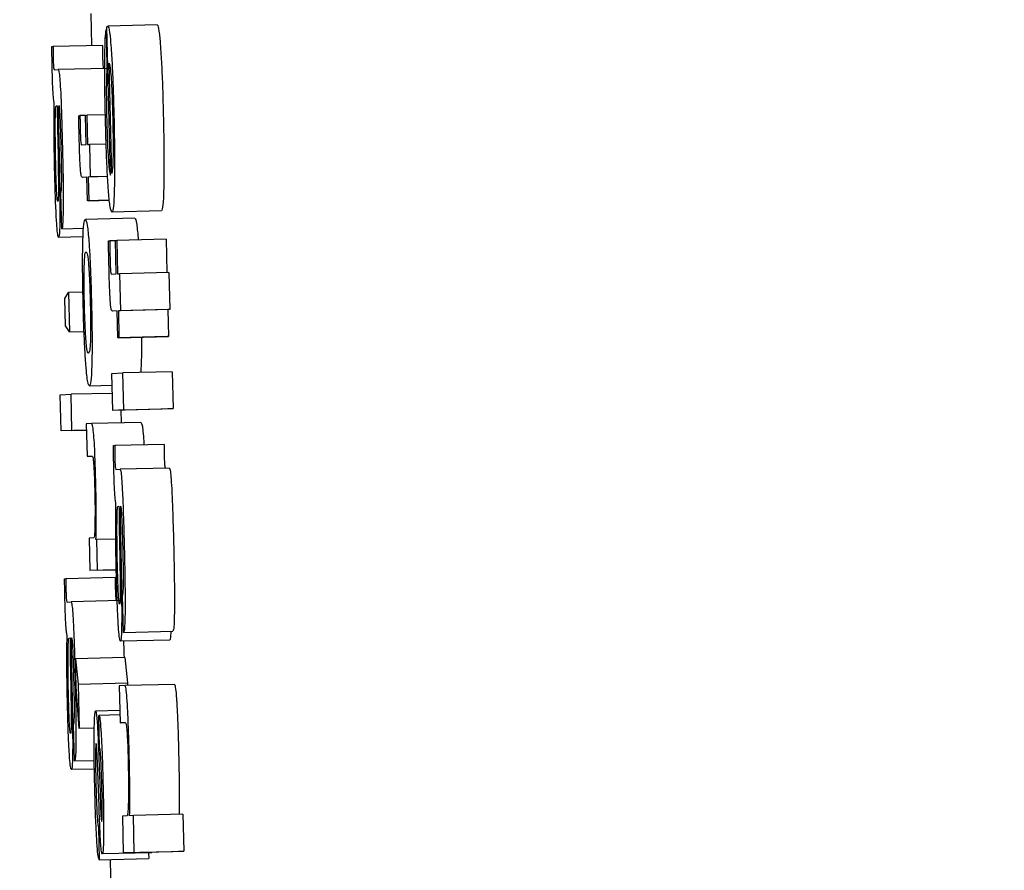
# Model space of a CAD drawing. Header units: inches. Extents: x 170 to 312, y 215 to 248.
# Tile 227 of 256: x 210.1608 to 210.1804, y 223.8373 to 223.8542. Entities that reach past the tile are written whole.
import ezdxf

# ---------------------------------------------------------------- set-up
doc = ezdxf.new("R2010")
doc.units = ezdxf.units.IN
doc.header["$LTSCALE"] = 0.25
doc.header["$MEASUREMENT"] = 0
doc.layers.add('ANNOTATIONS', color=1, linetype='Continuous')
doc.layers.add('MOTOR LH', color=7, linetype='Continuous')
doc.styles.add('ARIAL', font='arial.ttf', dxfattribs={"height": 0.09375})
doc.dimstyles.new('STANDARD$0', dxfattribs={"dimtxt": 0.09375, "dimasz": 0.09375, "dimexe": 0.03125, "dimexo": 0.046875, "dimgap": 0.09, "dimtad": 0, "dimtih": 1, "dimtoh": 1, "dimdec": 4, "dimzin": 0, "dimdsep": 46, "dimtxsty": 'ARIAL', "dimcen": 0.09, "dimadec": 0, "dimazin": 0, "dimtfac": 1, "dimtdec": 4, "dimtofl": 0, "dimtmove": 0, "dimatfit": 1, "dimfxl": 1, "dimtolj": 1, "dimtzin": 0, "dimarcsym": 0})

# ---------------------------------------------------------------- blocks, each defined once
blk = doc.blocks.new('*D162')
at = {"layer": 'ANNOTATIONS', "color": 0, "lineweight": -2, "transparency": 16777216}
for p, q in [((209.952995, 224.436735), (211.798957, 224.436735)), ((211.767707, 224.342985), (211.767707, 222.643354)), ((211.767707, 220.508863), (211.767707, 222.208494)), ((211.037182, 220.415113), (211.798957, 220.415113))]:
    blk.add_line(p, q, dxfattribs=at)
at = {"layer": 'ANNOTATIONS', "color": 0, "transparency": 16777216}
for points in [[(211.752082, 224.342985), (211.783332, 224.342985), (211.767707, 224.436735)], [(211.752082, 220.508863), (211.783332, 220.508863), (211.767707, 220.415113)]]:
    blk.add_solid(points, dxfattribs=at)
at = {"layer": 'defpoints', "color": 0, "transparency": 16777216}
for p in [(209.90612, 224.436735), (210.990307, 220.415113), (211.767707, 220.415113)]:
    blk.add_point(p, dxfattribs=at)
at = {"layer": 'ANNOTATIONS', "color": 0, "transparency": 16777216, "insert": (211.767707, 222.425924), "char_height": 0.09375, "attachment_point": 5, "style": 'ARIAL'}
blk.add_mtext('\\A1;OPENING\\PHEIGHT', dxfattribs=at)
blk = doc.blocks.new('*D163')
at = {"layer": 'ANNOTATIONS', "color": 0, "lineweight": -2, "transparency": 16777216}
for p, q in [((209.952995, 225.272719), (212.453946, 225.272719)), ((212.422696, 225.178969), (212.422696, 223.061346)), ((212.422696, 220.508863), (212.422696, 222.626486)), ((211.957527, 220.415113), (212.453946, 220.415113))]:
    blk.add_line(p, q, dxfattribs=at)
at = {"layer": 'ANNOTATIONS', "color": 0, "transparency": 16777216}
for points in [[(212.407071, 225.178969), (212.438321, 225.178969), (212.422696, 225.272719)], [(212.407071, 220.508863), (212.438321, 220.508863), (212.422696, 220.415113)]]:
    blk.add_solid(points, dxfattribs=at)
at = {"layer": 'defpoints', "color": 0, "transparency": 16777216}
for p in [(209.90612, 225.272719), (211.910652, 220.415113), (212.422696, 220.415113)]:
    blk.add_point(p, dxfattribs=at)
at = {"layer": 'ANNOTATIONS', "color": 0, "transparency": 16777216, "insert": (212.422696, 222.843916), "char_height": 0.09375, "attachment_point": 5, "style": 'ARIAL'}
blk.add_mtext('\\A1;TOTAL\\PHEIGHT', dxfattribs=at)

msp = doc.modelspace()

# ---------------------------------------------------------------- linework, layer by layer
at = {"layer": 'MOTOR LH'}
for p, q in [((210.162242, 223.854357), (210.162257, 223.853718)), ((210.162636, 223.851138), (210.162565, 223.854091)), ((210.163565, 223.85413), (210.162582, 223.854107)), ((210.162566, 223.854037), (210.162548, 223.854036)), ((210.162548, 223.854036), (210.162565, 223.8533)), ((210.161467, 223.853698), (210.161491, 223.8537)), ((210.162474, 223.853723), (210.161491, 223.8537)), ((210.162578, 223.853264), (210.161595, 223.85324)), ((210.162584, 223.8533), (210.162565, 223.8533)), ((210.16266, 223.85117), (210.162607, 223.853371)), ((210.161515, 223.853236), (210.161595, 223.85324)), ((210.161553, 223.852519), (210.161574, 223.85252)), ((210.162002, 223.852323), (210.162027, 223.852325)), ((210.162138, 223.852327), (210.162027, 223.852325)), ((210.162138, 223.85233), (210.162162, 223.852331)), ((210.162152, 223.851747), (210.162138, 223.85233)), ((210.162533, 223.85234), (210.162162, 223.852331)), ((210.162162, 223.852331), (210.162176, 223.851748)), ((210.16158, 223.852089), (210.16159, 223.851524)), ((210.161601, 223.852132), (210.161613, 223.851541)), ((210.162056, 223.851743), (210.162152, 223.851747)), ((210.162176, 223.851748), (210.162216, 223.85175)), ((210.162549, 223.851758), (210.162216, 223.85175)), ((210.162216, 223.85175), (210.162231, 223.851104)), ((210.162167, 223.851101), (210.162076, 223.851096)), ((210.162179, 223.850629), (210.162167, 223.851101)), ((210.162577, 223.851111), (210.162192, 223.851102)), ((210.162231, 223.851104), (210.162192, 223.851102)), ((210.162192, 223.851102), (210.162203, 223.850631)), ((210.162577, 223.851112), (210.162231, 223.851104)), ((210.162168, 223.851099), (210.162076, 223.851096)), ((210.161664, 223.850071), (210.161646, 223.850789)), ((210.162613, 223.85064), (210.162179, 223.850629)), ((210.162203, 223.850631), (210.162179, 223.850629)), ((210.162203, 223.850631), (210.162613, 223.85064)), ((210.163647, 223.850426), (210.162663, 223.850402)), ((210.163118, 223.85028), (210.162135, 223.850257)), ((210.161664, 223.850071), (210.1621, 223.850082)), ((210.162089, 223.849911), (210.161601, 223.8499)), ((210.162594, 223.849831), (210.162619, 223.849832)), ((210.162733, 223.849835), (210.162619, 223.849832)), ((210.162733, 223.849838), (210.162758, 223.849839)), ((210.162749, 223.849174), (210.162733, 223.849838)), ((210.163741, 223.849862), (210.162758, 223.849839)), ((210.162758, 223.849839), (210.162773, 223.849175)), ((210.163741, 223.849862), (210.163757, 223.8492)), ((210.162651, 223.84917), (210.162749, 223.849174)), ((210.162773, 223.849175), (210.162814, 223.849177)), ((210.163797, 223.849201), (210.162814, 223.849177)), ((210.162814, 223.849177), (210.162832, 223.848441)), ((210.163797, 223.849201), (210.163815, 223.848464)), ((210.161725, 223.848681), (210.161801, 223.848804)), ((210.162087, 223.848811), (210.161801, 223.848804)), ((210.161801, 223.848804), (210.161819, 223.848022)), ((210.161738, 223.848139), (210.161725, 223.848681)), ((210.162766, 223.848438), (210.162672, 223.848434)), ((210.162766, 223.848436), (210.162672, 223.848434)), ((210.162779, 223.847901), (210.162766, 223.848438)), ((210.163774, 223.848462), (210.162791, 223.848439)), ((210.162832, 223.848441), (210.162791, 223.848439)), ((210.162791, 223.848439), (210.162804, 223.847902)), ((210.163815, 223.848464), (210.162832, 223.848441)), ((210.163815, 223.848464), (210.163774, 223.848462)), ((210.163774, 223.848462), (210.163787, 223.847926)), ((210.161819, 223.848022), (210.161738, 223.848139)), ((210.161819, 223.848022), (210.162109, 223.848029)), ((210.163762, 223.847925), (210.162779, 223.847901)), ((210.162804, 223.847902), (210.162779, 223.847901)), ((210.162804, 223.847902), (210.163787, 223.847926)), ((210.163787, 223.847926), (210.163762, 223.847925)), ((210.163247, 223.84742), (210.163238, 223.847212)), ((210.16266, 223.847193), (210.16288, 223.847203)), ((210.162678, 223.846457), (210.16266, 223.847193)), ((210.163863, 223.847227), (210.16288, 223.847203)), ((210.162898, 223.846467), (210.16288, 223.847203)), ((210.163863, 223.847227), (210.163881, 223.846491)), ((210.16267, 223.846796), (210.161849, 223.846777)), ((210.162215, 223.846947), (210.162666, 223.846958)), ((210.161635, 223.846767), (210.161849, 223.846777)), ((210.161652, 223.846049), (210.161635, 223.846767)), ((210.161867, 223.846059), (210.161849, 223.846777)), ((210.163661, 223.846481), (210.162678, 223.846457)), ((210.162898, 223.846467), (210.162678, 223.846457)), ((210.162841, 223.846461), (210.162847, 223.846208)), ((210.162898, 223.846467), (210.163881, 223.846491)), ((210.163881, 223.846491), (210.163661, 223.846481)), ((210.163241, 223.846218), (210.162257, 223.846194)), ((210.162156, 223.84606), (210.161652, 223.846049)), ((210.161867, 223.846059), (210.161652, 223.846049)), ((210.161867, 223.846059), (210.162156, 223.846066)), ((210.162257, 223.846194), (210.162153, 223.84619)), ((210.162153, 223.84619), (210.162168, 223.845543)), ((210.162693, 223.845755), (210.162718, 223.845756)), ((210.163701, 223.84578), (210.162718, 223.845756)), ((210.162168, 223.845543), (210.162269, 223.845547)), ((210.162743, 223.845281), (210.162824, 223.845285)), ((210.163807, 223.845309), (210.162824, 223.845285)), ((210.162782, 223.844546), (210.162804, 223.844547)), ((210.162809, 223.844106), (210.162819, 223.843527)), ((210.162831, 223.844149), (210.162843, 223.843543)), ((210.162306, 223.843918), (210.162207, 223.843913)), ((210.162207, 223.843913), (210.162223, 223.843267)), ((210.162365, 223.843887), (210.162345, 223.843886)), ((210.162741, 223.843896), (210.162365, 223.843887)), ((210.162379, 223.843274), (210.162365, 223.843887)), ((210.16275, 223.84328), (210.162223, 223.843267)), ((210.162379, 223.843274), (210.162223, 223.843267)), ((210.162379, 223.843274), (210.16275, 223.843283)), ((210.161721, 223.843105), (210.161745, 223.843106)), ((210.162728, 223.843129), (210.161745, 223.843106)), ((210.162895, 223.842037), (210.162877, 223.842773)), ((210.161769, 223.842642), (210.161849, 223.842646)), ((210.162832, 223.84267), (210.161849, 223.842646)), ((210.161807, 223.841925), (210.161829, 223.841926)), ((210.162895, 223.842037), (210.163878, 223.842061)), ((210.163814, 223.841885), (210.162831, 223.841862)), ((210.161856, 223.841538), (210.161867, 223.840947)), ((210.16292, 223.841535), (210.161936, 223.841512)), ((210.161936, 223.841512), (210.161991, 223.841009)), ((210.16195, 223.840954), (210.161936, 223.841512)), ((210.16292, 223.841535), (210.162974, 223.841032)), ((210.161834, 223.841496), (210.161844, 223.840931)), ((210.162012, 223.840122), (210.16195, 223.840954)), ((210.161991, 223.841009), (210.162974, 223.841032)), ((210.161991, 223.841009), (210.162012, 223.840122)), ((210.162924, 223.840979), (210.16281, 223.840974)), ((210.16281, 223.840974), (210.162827, 223.840238)), ((210.163907, 223.841003), (210.162924, 223.840979)), ((210.162974, 223.841032), (210.162976, 223.84098)), ((210.162821, 223.840483), (210.162337, 223.840471)), ((210.162403, 223.840383), (210.162409, 223.840384)), ((210.162419, 223.839737), (210.162403, 223.840383)), ((210.162823, 223.840394), (210.162409, 223.840384)), ((210.161918, 223.839477), (210.161901, 223.840195)), ((210.162311, 223.840129), (210.162012, 223.840122)), ((210.162827, 223.840238), (210.162928, 223.840242)), ((210.162929, 223.84024), (210.162827, 223.840238)), ((210.161918, 223.839477), (210.162312, 223.839487)), ((210.162409, 223.839343), (210.162426, 223.838864)), ((210.162315, 223.839317), (210.161856, 223.839306)), ((210.162407, 223.83857), (210.162383, 223.839274)), ((210.162962, 223.838386), (210.162872, 223.838382)), ((210.162872, 223.838382), (210.162889, 223.837646)), ((210.163092, 223.838392), (210.163016, 223.838388)), ((210.164075, 223.838416), (210.163092, 223.838392)), ((210.163109, 223.837656), (210.163092, 223.838392)), ((210.164075, 223.838416), (210.164093, 223.83768)), ((210.162455, 223.838286), (210.162459, 223.838273)), ((210.162396, 223.838159), (210.162412, 223.837512)), ((210.163455, 223.83765), (210.162472, 223.837626)), ((210.163873, 223.837669), (210.162889, 223.837646)), ((210.163109, 223.837656), (210.162889, 223.837646)), ((210.163109, 223.837656), (210.164093, 223.83768)), ((210.163392, 223.837648), (210.163395, 223.837536)), ((210.164093, 223.83768), (210.163873, 223.837669)), ((210.162412, 223.837512), (210.163395, 223.837536)), ((210.162629, 223.837517), (210.162646, 223.836786))]:
    msp.add_line(p, q, dxfattribs=at)
for points, knots in [([(210.162565, 223.854091), (210.162568, 223.854094), (210.162573, 223.854101), (210.162579, 223.854105), (210.162582, 223.854107)], [0, 0, 0, 0, 0.4999805, 1, 1, 1, 1]), ([(210.162582, 223.854107), (210.162588, 223.8541), (210.162604, 223.854083), (210.162628, 223.853915), (210.162644, 223.853695), (210.16265, 223.853621)], [0, 0, 0, 0, 0.30145, 0.767574, 1, 1, 1, 1]), ([(210.163565, 223.85413), (210.163571, 223.854123), (210.163587, 223.854107), (210.163611, 223.853939), (210.163627, 223.853718), (210.163633, 223.853645)], [0, 0, 0, 0, 0.301428, 0.767432, 1, 1, 1, 1]), ([(210.162522, 223.853414), (210.162523, 223.853512), (210.162526, 223.85375), (210.162536, 223.85395), (210.162545, 223.854015), (210.162548, 223.854036)], [0, 0, 0, 0, 0.323507, 0.778735, 1, 1, 1, 1]), ([(210.161475, 223.853223), (210.161474, 223.853284), (210.161471, 223.853444), (210.161468, 223.853601), (210.161467, 223.853698)], [0, 0, 0, 0, 0.38157, 1, 1, 1, 1]), ([(210.161491, 223.8537), (210.161491, 223.853665), (210.161491, 223.853613), (210.161492, 223.853536), (210.161493, 223.853496), (210.161493, 223.853475)], [0, 0, 0, 0, 0.487406, 0.739796, 1, 1, 1, 1]), ([(210.162474, 223.853723), (210.162474, 223.853689), (210.162475, 223.853636), (210.162475, 223.85356), (210.162476, 223.853519), (210.162477, 223.853498)], [0, 0, 0, 0, 0.48738, 0.739783, 1, 1, 1, 1]), ([(210.161493, 223.853475), (210.161494, 223.85345), (210.161495, 223.853404), (210.161498, 223.853345), (210.161501, 223.853295), (210.161508, 223.853242), (210.161512, 223.853239), (210.161515, 223.853236)], [0, 0, 0, 0, 0.139582, 0.255975, 0.3717, 0.556552, 1, 1, 1, 1]), ([(210.162477, 223.853498), (210.162477, 223.853473), (210.162479, 223.853428), (210.162481, 223.853369), (210.162485, 223.853318), (210.162491, 223.853266), (210.162495, 223.853262), (210.162498, 223.85326)], [0, 0, 0, 0, 0.139608, 0.255227, 0.37162, 0.556511, 1, 1, 1, 1]), ([(210.16265, 223.853621), (210.162658, 223.853491), (210.162674, 223.853232), (210.162691, 223.852756), (210.162699, 223.852447), (210.162703, 223.852316)], [0, 0, 0, 0, 0.36552, 0.731417, 1, 1, 1, 1]), ([(210.163633, 223.853645), (210.163641, 223.853515), (210.163657, 223.853255), (210.163675, 223.852779), (210.163683, 223.85247), (210.163686, 223.85234)], [0, 0, 0, 0, 0.365645, 0.731654, 1, 1, 1, 1]), ([(210.162535, 223.852239), (210.162532, 223.852376), (210.162524, 223.852711), (210.162521, 223.853117), (210.162522, 223.853345), (210.162522, 223.853414)], [0, 0, 0, 0, 0.3251795, 0.7973222, 1, 1, 1, 1]), ([(210.162565, 223.8533), (210.162563, 223.853254), (210.162557, 223.853162), (210.162554, 223.853027), (210.162552, 223.852959)], [0, 0, 0, 0, 0.495609, 1, 1, 1, 1]), ([(210.162607, 223.853371), (210.162616, 223.853336), (210.162629, 223.853282), (210.162649, 223.853062), (210.162663, 223.852803), (210.162673, 223.852531), (210.162677, 223.852365), (210.162679, 223.852295)], [0, 0, 0, 0, 0.336384, 0.5262, 0.717847, 0.882817, 1, 1, 1, 1]), ([(210.161516, 223.852577), (210.161512, 223.852596), (210.161504, 223.852626), (210.161493, 223.852753), (210.161485, 223.852903), (210.161479, 223.853068), (210.161477, 223.853174), (210.161475, 223.853223)], [0, 0, 0, 0, 0.319021, 0.503541, 0.689462, 0.856268, 1, 1, 1, 1]), ([(210.161595, 223.85324), (210.161601, 223.853229), (210.161612, 223.853211), (210.161629, 223.85303), (210.161645, 223.852754), (210.161663, 223.852298), (210.161672, 223.851924), (210.161678, 223.851697)], [0, 0, 0, 0, 0.208186, 0.351411, 0.494905, 0.694229, 1, 1, 1, 1]), ([(210.162552, 223.852959), (210.162552, 223.852918), (210.162551, 223.852821), (210.162552, 223.852706), (210.162552, 223.85264)], [0, 0, 0, 0, 0.420839, 1, 1, 1, 1]), ([(210.161524, 223.851196), (210.161521, 223.851336), (210.161514, 223.851666), (210.161511, 223.85216), (210.161514, 223.852437), (210.161516, 223.852577)], [0, 0, 0, 0, 0.267146, 0.629588, 1, 1, 1, 1]), ([(210.161539, 223.852388), (210.16154, 223.852417), (210.161543, 223.85249), (210.161549, 223.852517), (210.161553, 223.852519), (210.161553, 223.852519)], [0, 0, 0, 0, 0.368635, 0.910403, 1, 1, 1, 1]), ([(210.161574, 223.85252), (210.161575, 223.852451), (210.161576, 223.852313), (210.161578, 223.852164), (210.16158, 223.852089)], [0, 0, 0, 0, 0.4954173, 1, 1, 1, 1]), ([(210.161608, 223.852525), (210.161606, 223.85252), (210.161602, 223.852513), (210.161599, 223.852453), (210.161599, 223.852413), (210.161599, 223.852398)], [0, 0, 0, 0, 0.560625, 0.835669, 1, 1, 1, 1]), ([(210.161654, 223.851674), (210.161651, 223.851815), (210.161645, 223.852025), (210.161635, 223.852283), (210.161626, 223.852429), (210.161616, 223.852514), (210.161611, 223.852521), (210.161608, 223.852525)], [0, 0, 0, 0, 0.342639, 0.509569, 0.678226, 0.824016, 1, 1, 1, 1]), ([(210.162552, 223.85264), (210.162553, 223.852605), (210.162553, 223.852537), (210.162556, 223.852407), (210.162558, 223.852311), (210.162559, 223.852252)], [0, 0, 0, 0, 0.273516, 0.547067, 1, 1, 1, 1]), ([(210.161536, 223.851968), (210.161536, 223.852046), (210.161535, 223.852205), (210.161538, 223.852326), (210.161539, 223.852388)], [0, 0, 0, 0, 0.489641, 1, 1, 1, 1]), ([(210.161599, 223.852398), (210.161599, 223.852374), (210.161599, 223.852326), (210.1616, 223.852235), (210.161601, 223.852169), (210.161601, 223.852132)], [0, 0, 0, 0, 0.301359, 0.603394, 1, 1, 1, 1]), ([(210.162012, 223.851855), (210.16201, 223.851933), (210.162007, 223.85209), (210.162004, 223.852245), (210.162002, 223.852323)], [0, 0, 0, 0, 0.499582, 1, 1, 1, 1]), ([(210.162027, 223.852325), (210.162027, 223.852298), (210.162028, 223.852245), (210.162029, 223.852166), (210.16203, 223.852112), (210.162031, 223.852085)], [0, 0, 0, 0, 0.336257, 0.667674, 1, 1, 1, 1]), ([(210.162679, 223.852295), (210.162681, 223.852161), (210.162687, 223.851894), (210.162687, 223.851675), (210.162686, 223.851567)], [0, 0, 0, 0, 0.505048, 1, 1, 1, 1]), ([(210.162703, 223.852316), (210.162707, 223.8521), (210.162716, 223.851668), (210.162717, 223.851205), (210.162714, 223.850995), (210.162713, 223.850937)], [0, 0, 0, 0, 0.417785, 0.838454, 1, 1, 1, 1]), ([(210.163686, 223.85234), (210.163691, 223.852124), (210.1637, 223.851691), (210.1637, 223.851228), (210.163697, 223.851019), (210.163696, 223.850961)], [0, 0, 0, 0, 0.417956, 0.838505, 1, 1, 1, 1]), ([(210.162031, 223.852085), (210.162032, 223.852056), (210.162033, 223.851986), (210.162037, 223.851894), (210.162039, 223.851845), (210.16204, 223.851828)], [0, 0, 0, 0, 0.314307, 0.76207, 1, 1, 1, 1]), ([(210.162589, 223.850897), (210.162581, 223.851027), (210.162565, 223.851287), (210.162547, 223.851775), (210.162538, 223.852097), (210.162535, 223.852239)], [0, 0, 0, 0, 0.358408, 0.717042, 1, 1, 1, 1]), ([(210.162559, 223.852252), (210.162561, 223.852178), (210.162566, 223.851996), (210.162572, 223.851826), (210.162576, 223.851725)], [0, 0, 0, 0, 0.402365, 1, 1, 1, 1]), ([(210.161545, 223.851347), (210.161543, 223.851425), (210.161538, 223.851642), (210.161537, 223.851841), (210.161536, 223.851968)], [0, 0, 0, 0, 0.3641032, 1, 1, 1, 1]), ([(210.161678, 223.851697), (210.161681, 223.851562), (210.161689, 223.851217), (210.161694, 223.850794), (210.161693, 223.850562), (210.161693, 223.850499)], [0, 0, 0, 0, 0.319231, 0.817083, 1, 1, 1, 1]), ([(210.162025, 223.851464), (210.162023, 223.8515), (210.16202, 223.85157), (210.162016, 223.851701), (210.162014, 223.851797), (210.162012, 223.851855)], [0, 0, 0, 0, 0.28384, 0.566891, 1, 1, 1, 1]), ([(210.16204, 223.851828), (210.162042, 223.851812), (210.162045, 223.851764), (210.162051, 223.851746), (210.162054, 223.851744), (210.162056, 223.851743)], [0, 0, 0, 0, 0.217145, 0.6494452, 1, 1, 1, 1]), ([(210.162576, 223.851725), (210.162579, 223.851665), (210.162587, 223.851512), (210.162595, 223.851405), (210.1626, 223.85134)], [0, 0, 0, 0, 0.392566, 1, 1, 1, 1]), ([(210.16159, 223.851524), (210.161592, 223.851398), (210.161596, 223.851186), (210.161599, 223.850929), (210.161598, 223.850821), (210.161598, 223.850782)], [0, 0, 0, 0, 0.486326, 0.816716, 1, 1, 1, 1]), ([(210.161613, 223.851541), (210.161616, 223.85136), (210.161623, 223.850994), (210.161626, 223.850648), (210.161628, 223.850474)], [0, 0, 0, 0, 0.495892, 1, 1, 1, 1]), ([(210.161646, 223.850789), (210.16165, 223.850799), (210.161656, 223.850815), (210.161662, 223.85093), (210.161664, 223.851103), (210.161661, 223.85136), (210.161657, 223.851561), (210.161654, 223.851674)], [0, 0, 0, 0, 0.2248947, 0.3836414, 0.5430018, 0.7419436, 1, 1, 1, 1]), ([(210.162686, 223.851567), (210.162685, 223.851499), (210.162681, 223.851319), (210.16267, 223.851224), (210.162662, 223.851182), (210.16266, 223.85117)], [0, 0, 0, 0, 0.298979, 0.803762, 1, 1, 1, 1]), ([(210.161563, 223.850819), (210.16156, 223.850889), (210.161552, 223.851049), (210.161547, 223.851239), (210.161545, 223.851347)], [0, 0, 0, 0, 0.437627, 1, 1, 1, 1]), ([(210.162042, 223.851192), (210.162039, 223.851228), (210.162032, 223.851295), (210.162027, 223.851411), (210.162025, 223.851464)], [0, 0, 0, 0, 0.5368635, 1, 1, 1, 1]), ([(210.1626, 223.85134), (210.162605, 223.851294), (210.162617, 223.85118), (210.162629, 223.851154), (210.162636, 223.851138)], [0, 0, 0, 0, 0.3972856, 1, 1, 1, 1]), ([(210.161559, 223.85025), (210.161555, 223.850327), (210.161545, 223.850517), (210.161533, 223.850853), (210.161527, 223.851096), (210.161524, 223.851196)], [0, 0, 0, 0, 0.285304, 0.706035, 1, 1, 1, 1]), ([(210.162076, 223.851096), (210.162071, 223.851098), (210.162064, 223.851101), (210.162053, 223.851117), (210.162046, 223.851167), (210.162042, 223.851192)], [0, 0, 0, 0, 0.392094, 0.692819, 1, 1, 1, 1]), ([(210.162713, 223.850937), (210.16271, 223.85084), (210.162704, 223.850595), (210.162686, 223.850428), (210.16267, 223.85041), (210.162663, 223.850402)], [0, 0, 0, 0, 0.2763212, 0.6919053, 1, 1, 1, 1]), ([(210.163696, 223.850961), (210.163694, 223.850863), (210.163687, 223.850619), (210.163669, 223.850451), (210.163653, 223.850434), (210.163647, 223.850426)], [0, 0, 0, 0, 0.276317, 0.691916, 1, 1, 1, 1]), ([(210.161586, 223.850618), (210.161582, 223.850625), (210.161577, 223.850637), (210.161569, 223.850731), (210.161565, 223.850796), (210.161563, 223.850819)], [0, 0, 0, 0, 0.491727, 0.824871, 1, 1, 1, 1]), ([(210.161598, 223.850782), (210.161597, 223.850742), (210.161595, 223.850661), (210.16159, 223.850622), (210.161587, 223.850619), (210.161586, 223.850618)], [0, 0, 0, 0, 0.412642, 0.826347, 1, 1, 1, 1]), ([(210.162663, 223.850402), (210.162651, 223.85042), (210.16263, 223.85045), (210.162604, 223.850695), (210.162592, 223.850865), (210.162589, 223.850897)], [0, 0, 0, 0, 0.524417, 0.909629, 1, 1, 1, 1]), ([(210.161628, 223.850474), (210.161628, 223.850411), (210.161628, 223.850242), (210.161624, 223.850124), (210.161622, 223.850051)], [0, 0, 0, 0, 0.371756, 1, 1, 1, 1]), ([(210.161693, 223.850499), (210.161691, 223.850408), (210.161688, 223.850224), (210.161677, 223.850091), (210.161668, 223.850078), (210.161664, 223.850071)], [0, 0, 0, 0, 0.34407, 0.688329, 1, 1, 1, 1]), ([(210.161601, 223.8499), (210.161596, 223.84991), (210.161585, 223.849929), (210.16157, 223.850084), (210.161562, 223.850208), (210.161559, 223.85025)], [0, 0, 0, 0, 0.445918, 0.812686, 1, 1, 1, 1]), ([(210.162084, 223.849797), (210.162087, 223.849879), (210.162095, 223.850105), (210.162113, 223.850237), (210.162129, 223.850251), (210.162135, 223.850257)], [0, 0, 0, 0, 0.264152, 0.726653, 1, 1, 1, 1]), ([(210.162135, 223.850257), (210.162147, 223.850243), (210.162169, 223.85022), (210.162194, 223.849942), (210.162205, 223.849822)], [0, 0, 0, 0, 0.564774, 1, 1, 1, 1]), ([(210.163118, 223.85028), (210.16313, 223.850267), (210.163152, 223.850243), (210.163177, 223.849966), (210.163188, 223.849845)], [0, 0, 0, 0, 0.564782, 1, 1, 1, 1]), ([(210.161622, 223.850051), (210.16162, 223.850014), (210.161615, 223.849918), (210.161607, 223.849907), (210.161601, 223.8499)], [0, 0, 0, 0, 0.377593, 1, 1, 1, 1]), ([(210.16209, 223.8486), (210.162087, 223.848772), (210.16208, 223.849117), (210.162079, 223.849532), (210.162083, 223.849721), (210.162084, 223.849797)], [0, 0, 0, 0, 0.374292, 0.7508664, 1, 1, 1, 1]), ([(210.162205, 223.849822), (210.162212, 223.849715), (210.162226, 223.8495), (210.162244, 223.849059), (210.162252, 223.848754), (210.162256, 223.848608)], [0, 0, 0, 0, 0.3414639, 0.6842022, 1, 1, 1, 1]), ([(210.162605, 223.849298), (210.162603, 223.849387), (210.162599, 223.849565), (210.162596, 223.849742), (210.162594, 223.849831)], [0, 0, 0, 0, 0.499257, 1, 1, 1, 1]), ([(210.162619, 223.849832), (210.162619, 223.849788), (210.162621, 223.849697), (210.162623, 223.849606), (210.162624, 223.84956)], [0, 0, 0, 0, 0.498466, 1, 1, 1, 1]), ([(210.162112, 223.849325), (210.162115, 223.849393), (210.162123, 223.849579), (210.162139, 223.849607), (210.16215, 223.84961), (210.162151, 223.84961)], [0, 0, 0, 0, 0.333379, 0.921909, 1, 1, 1, 1]), ([(210.162151, 223.84961), (210.162157, 223.849605), (210.162171, 223.849592), (210.162188, 223.849482), (210.162198, 223.849362), (210.162199, 223.849346)], [0, 0, 0, 0, 0.408998, 0.922367, 1, 1, 1, 1]), ([(210.162624, 223.84956), (210.162625, 223.849523), (210.162627, 223.849439), (210.16263, 223.849336), (210.162633, 223.849283), (210.162634, 223.849267)], [0, 0, 0, 0, 0.35522, 0.809122, 1, 1, 1, 1]), ([(210.162199, 223.849346), (210.162204, 223.849284), (210.162213, 223.849158), (210.162224, 223.848888), (210.16223, 223.848696), (210.162232, 223.848603)], [0, 0, 0, 0, 0.339221, 0.680241, 1, 1, 1, 1]), ([(210.162115, 223.848601), (210.162113, 223.848699), (210.162108, 223.848896), (210.162108, 223.84915), (210.162111, 223.84927), (210.162112, 223.849325)], [0, 0, 0, 0, 0.347819, 0.697469, 1, 1, 1, 1]), ([(210.162619, 223.848853), (210.162616, 223.848924), (210.162611, 223.849068), (210.162607, 223.84922), (210.162605, 223.849298)], [0, 0, 0, 0, 0.49062, 1, 1, 1, 1]), ([(210.162634, 223.849267), (210.162635, 223.849251), (210.162638, 223.849209), (210.162644, 223.849175), (210.162648, 223.849172), (210.162651, 223.84917)], [0, 0, 0, 0, 0.191883, 0.491074, 1, 1, 1, 1]), ([(210.162637, 223.848543), (210.162634, 223.848583), (210.162627, 223.848662), (210.162622, 223.848791), (210.162619, 223.848853)], [0, 0, 0, 0, 0.514069, 1, 1, 1, 1]), ([(210.162142, 223.847401), (210.162134, 223.847517), (210.162119, 223.84775), (210.162101, 223.84819), (210.162094, 223.84848), (210.16209, 223.8486)], [0, 0, 0, 0, 0.3681578, 0.738046, 1, 1, 1, 1]), ([(210.162147, 223.847873), (210.162142, 223.847945), (210.162132, 223.848089), (210.162121, 223.84836), (210.162116, 223.848535), (210.162115, 223.848601)], [0, 0, 0, 0, 0.381739, 0.766674, 1, 1, 1, 1]), ([(210.162232, 223.848603), (210.162235, 223.84847), (210.162239, 223.848248), (210.162239, 223.84798), (210.162234, 223.847778), (210.162221, 223.847617), (210.162207, 223.847603), (210.162198, 223.847593)], [0, 0, 0, 0, 0.191723, 0.321493, 0.451219, 0.660084, 1, 1, 1, 1]), ([(210.162256, 223.848608), (210.16226, 223.848425), (210.162268, 223.848058), (210.162268, 223.847643), (210.162265, 223.847459), (210.162263, 223.847397)], [0, 0, 0, 0, 0.3958218, 0.7946589, 1, 1, 1, 1]), ([(210.162672, 223.848434), (210.162668, 223.848435), (210.16266, 223.848438), (210.162649, 223.848457), (210.162641, 223.848514), (210.162637, 223.848543)], [0, 0, 0, 0, 0.390928, 0.691457, 1, 1, 1, 1]), ([(210.162198, 223.847593), (210.162192, 223.847598), (210.162178, 223.847609), (210.16216, 223.847711), (210.162149, 223.847851), (210.162147, 223.847873)], [0, 0, 0, 0, 0.374964, 0.8971624, 1, 1, 1, 1]), ([(210.163249, 223.847912), (210.16325, 223.847808), (210.163251, 223.847617), (210.163248, 223.847481), (210.163247, 223.84742)], [0, 0, 0, 0, 0.547505, 1, 1, 1, 1]), ([(210.162215, 223.846947), (210.162207, 223.846953), (210.162188, 223.84697), (210.162163, 223.847132), (210.162146, 223.847351), (210.162142, 223.847401)], [0, 0, 0, 0, 0.3323176, 0.8446844, 1, 1, 1, 1]), ([(210.162263, 223.847397), (210.162261, 223.847314), (210.162253, 223.847094), (210.162235, 223.846966), (210.16222, 223.846952), (210.162215, 223.846947)], [0, 0, 0, 0, 0.271119, 0.727264, 1, 1, 1, 1]), ([(210.163241, 223.846218), (210.16325, 223.846209), (210.163264, 223.846195), (210.163284, 223.846009), (210.163295, 223.845867), (210.1633, 223.845773), (210.1633, 223.84577)], [0, 0, 0, 0, 0.492459, 0.762941, 0.993705, 1, 1, 1, 1]), ([(210.162342, 223.845022), (210.162338, 223.845174), (210.162331, 223.845433), (210.162317, 223.845762), (210.162301, 223.845998), (210.16228, 223.84617), (210.162266, 223.846185), (210.162257, 223.846194)], [0, 0, 0, 0, 0.212797, 0.361218, 0.509822, 0.70444, 1, 1, 1, 1]), ([(210.162702, 223.845268), (210.1627, 223.845335), (210.162697, 223.845499), (210.162695, 223.84566), (210.162693, 223.845755)], [0, 0, 0, 0, 0.406601, 1, 1, 1, 1]), ([(210.162718, 223.845756), (210.162718, 223.845721), (210.162718, 223.845667), (210.162719, 223.845589), (210.16272, 223.845547), (210.16272, 223.845526)], [0, 0, 0, 0, 0.488984, 0.741728, 1, 1, 1, 1]), ([(210.163701, 223.84578), (210.163701, 223.845744), (210.163701, 223.845691), (210.163702, 223.845612), (210.163703, 223.845571), (210.163704, 223.84555)], [0, 0, 0, 0, 0.487184, 0.741763, 1, 1, 1, 1]), ([(210.162269, 223.845547), (210.162277, 223.845539), (210.162287, 223.845526), (210.162302, 223.845371), (210.16231, 223.845218), (210.162317, 223.845037), (210.16232, 223.844918), (210.162322, 223.844859)], [0, 0, 0, 0, 0.413233, 0.568781, 0.725721, 0.86587, 1, 1, 1, 1]), ([(210.16272, 223.845526), (210.162721, 223.845501), (210.162722, 223.845454), (210.162725, 223.845393), (210.162729, 223.845341), (210.162735, 223.845288), (210.162739, 223.845284), (210.162743, 223.845281)], [0, 0, 0, 0, 0.139578, 0.255988, 0.372127, 0.556761, 1, 1, 1, 1]), ([(210.163704, 223.84555), (210.163704, 223.845524), (210.163706, 223.845478), (210.163708, 223.845417), (210.163712, 223.845365), (210.163718, 223.845311), (210.163723, 223.845308), (210.163726, 223.845305)], [0, 0, 0, 0, 0.139627, 0.256054, 0.371647, 0.556759, 1, 1, 1, 1]), ([(210.162744, 223.844606), (210.162739, 223.844625), (210.162732, 223.844656), (210.16272, 223.844786), (210.162712, 223.84494), (210.162706, 223.845109), (210.162703, 223.845218), (210.162702, 223.845268)], [0, 0, 0, 0, 0.319003, 0.503415, 0.689669, 0.856628, 1, 1, 1, 1]), ([(210.162824, 223.845285), (210.162831, 223.845274), (210.162842, 223.845256), (210.162859, 223.84507), (210.162875, 223.844787), (210.162894, 223.84432), (210.162904, 223.843936), (210.16291, 223.843704)], [0, 0, 0, 0, 0.208177, 0.35139, 0.49479, 0.694379, 1, 1, 1, 1]), ([(210.163807, 223.845309), (210.163814, 223.845298), (210.163825, 223.84528), (210.163842, 223.845093), (210.163859, 223.844811), (210.163877, 223.844344), (210.163887, 223.84396), (210.163893, 223.843727)], [0, 0, 0, 0, 0.208141, 0.351452, 0.494834, 0.694207, 1, 1, 1, 1]), ([(210.162322, 223.844859), (210.162324, 223.844772), (210.162327, 223.8446), (210.162327, 223.844363), (210.162325, 223.844239), (210.162324, 223.844175)], [0, 0, 0, 0, 0.324447, 0.647791, 1, 1, 1, 1]), ([(210.162351, 223.844457), (210.16235, 223.844532), (210.162349, 223.844712), (210.162345, 223.844907), (210.162342, 223.845022)], [0, 0, 0, 0, 0.41535, 1, 1, 1, 1]), ([(210.162345, 223.843886), (210.162347, 223.843969), (210.16235, 223.844138), (210.162351, 223.844349), (210.162351, 223.844457)], [0, 0, 0, 0, 0.4937298, 1, 1, 1, 1]), ([(210.162752, 223.84319), (210.162749, 223.843334), (210.162741, 223.843672), (210.162738, 223.844179), (210.162742, 223.844462), (210.162744, 223.844606)], [0, 0, 0, 0, 0.267349, 0.629523, 1, 1, 1, 1]), ([(210.162767, 223.844412), (210.162769, 223.844442), (210.162772, 223.844516), (210.162777, 223.844545), (210.162781, 223.844546), (210.162782, 223.844546)], [0, 0, 0, 0, 0.368738, 0.91033, 1, 1, 1, 1]), ([(210.162804, 223.844547), (210.162804, 223.844477), (210.162805, 223.844335), (210.162807, 223.844183), (210.162809, 223.844106)], [0, 0, 0, 0, 0.495289, 1, 1, 1, 1]), ([(210.162838, 223.844553), (210.162835, 223.844548), (210.162832, 223.84454), (210.162829, 223.844478), (210.162829, 223.844438), (210.162828, 223.844423)], [0, 0, 0, 0, 0.561278, 0.836708, 1, 1, 1, 1]), ([(210.162885, 223.84368), (210.162882, 223.843824), (210.162876, 223.84404), (210.162865, 223.844304), (210.162856, 223.844454), (210.162847, 223.844541), (210.162841, 223.844549), (210.162838, 223.844553)], [0, 0, 0, 0, 0.342898, 0.509844, 0.678247, 0.824017, 1, 1, 1, 1]), ([(210.162764, 223.843981), (210.162764, 223.844061), (210.162764, 223.844225), (210.162766, 223.844348), (210.162767, 223.844412)], [0, 0, 0, 0, 0.489759, 1, 1, 1, 1]), ([(210.162828, 223.844423), (210.162828, 223.844398), (210.162828, 223.844348), (210.162829, 223.844255), (210.16283, 223.844188), (210.162831, 223.844149)], [0, 0, 0, 0, 0.30246, 0.603678, 1, 1, 1, 1]), ([(210.162324, 223.844175), (210.162322, 223.844089), (210.162318, 223.843949), (210.162309, 223.843927), (210.162306, 223.843918)], [0, 0, 0, 0, 0.611061, 1, 1, 1, 1]), ([(210.162773, 223.843344), (210.162771, 223.843425), (210.162766, 223.843647), (210.162765, 223.843851), (210.162764, 223.843981)], [0, 0, 0, 0, 0.361642, 1, 1, 1, 1]), ([(210.162877, 223.842773), (210.162881, 223.842783), (210.162887, 223.8428), (210.162893, 223.842917), (210.162895, 223.843095), (210.162892, 223.843358), (210.162888, 223.843564), (210.162885, 223.84368)], [0, 0, 0, 0, 0.224921, 0.383616, 0.542902, 0.741896, 1, 1, 1, 1]), ([(210.16291, 223.843704), (210.162913, 223.843566), (210.162921, 223.843211), (210.162926, 223.842778), (210.162925, 223.84254), (210.162925, 223.842476)], [0, 0, 0, 0, 0.319009, 0.817148, 1, 1, 1, 1]), ([(210.163893, 223.843727), (210.163896, 223.843589), (210.163904, 223.843235), (210.163909, 223.842801), (210.163908, 223.842564), (210.163908, 223.8425)], [0, 0, 0, 0, 0.319004, 0.817137, 1, 1, 1, 1]), ([(210.162819, 223.843527), (210.162822, 223.843398), (210.162825, 223.84318), (210.162829, 223.842916), (210.162828, 223.842806), (210.162828, 223.842766)], [0, 0, 0, 0, 0.486666, 0.816909, 1, 1, 1, 1]), ([(210.162843, 223.843543), (210.162846, 223.843358), (210.162853, 223.842983), (210.162857, 223.842629), (210.162858, 223.84245)], [0, 0, 0, 0, 0.496177, 1, 1, 1, 1]), ([(210.162792, 223.842803), (210.162789, 223.842875), (210.162781, 223.84304), (210.162776, 223.843235), (210.162773, 223.843344)], [0, 0, 0, 0, 0.437279, 1, 1, 1, 1]), ([(210.16173, 223.842629), (210.161728, 223.84269), (210.161725, 223.84285), (210.161722, 223.843007), (210.161721, 223.843105)], [0, 0, 0, 0, 0.381204, 1, 1, 1, 1]), ([(210.161745, 223.843106), (210.161745, 223.843071), (210.161745, 223.843018), (210.161746, 223.842942), (210.161747, 223.842902), (210.161748, 223.842881)], [0, 0, 0, 0, 0.488361, 0.741247, 1, 1, 1, 1]), ([(210.162728, 223.843129), (210.162728, 223.843094), (210.162729, 223.843042), (210.16273, 223.842966), (210.162731, 223.842925), (210.162731, 223.842905)], [0, 0, 0, 0, 0.488338, 0.741237, 1, 1, 1, 1]), ([(210.162788, 223.84222), (210.162784, 223.842299), (210.162773, 223.842494), (210.162761, 223.842838), (210.162754, 223.843087), (210.162752, 223.84319)], [0, 0, 0, 0, 0.285275, 0.70562, 1, 1, 1, 1]), ([(210.161748, 223.842881), (210.161748, 223.842856), (210.16175, 223.84281), (210.161752, 223.842751), (210.161756, 223.842701), (210.161762, 223.842648), (210.161766, 223.842645), (210.161769, 223.842642)], [0, 0, 0, 0, 0.14036, 0.255874, 0.372166, 0.556897, 1, 1, 1, 1]), ([(210.162731, 223.842905), (210.162732, 223.84288), (210.162733, 223.842834), (210.162735, 223.842775), (210.162739, 223.842725), (210.162745, 223.842672), (210.162749, 223.842668), (210.162753, 223.842666)], [0, 0, 0, 0, 0.139573, 0.255933, 0.371691, 0.55653, 1, 1, 1, 1]), ([(210.162815, 223.842598), (210.162812, 223.842605), (210.162806, 223.842618), (210.162797, 223.842714), (210.162794, 223.84278), (210.162792, 223.842803)], [0, 0, 0, 0, 0.491871, 0.825125, 1, 1, 1, 1]), ([(210.162828, 223.842766), (210.162827, 223.842725), (210.162825, 223.842642), (210.16282, 223.842602), (210.162816, 223.842599), (210.162815, 223.842598)], [0, 0, 0, 0, 0.412747, 0.826293, 1, 1, 1, 1]), ([(210.161771, 223.841983), (210.161766, 223.842002), (210.161758, 223.842032), (210.161748, 223.842159), (210.161739, 223.842309), (210.161734, 223.842474), (210.161731, 223.84258), (210.16173, 223.842629)], [0, 0, 0, 0, 0.318948, 0.503491, 0.689436, 0.856707, 1, 1, 1, 1]), ([(210.161849, 223.842646), (210.161855, 223.842636), (210.161866, 223.842618), (210.161883, 223.842435), (210.161899, 223.84216), (210.161917, 223.841704), (210.161926, 223.84133), (210.161932, 223.841103)], [0, 0, 0, 0, 0.208164, 0.351507, 0.494868, 0.694404, 1, 1, 1, 1]), ([(210.162925, 223.842476), (210.162923, 223.842382), (210.16292, 223.842194), (210.162909, 223.842058), (210.162899, 223.842044), (210.162895, 223.842037)], [0, 0, 0, 0, 0.344202, 0.688349, 1, 1, 1, 1]), ([(210.163908, 223.8425), (210.163906, 223.842406), (210.163903, 223.842218), (210.163892, 223.842081), (210.163883, 223.842067), (210.163878, 223.842061)], [0, 0, 0, 0, 0.343965, 0.6883079, 1, 1, 1, 1]), ([(210.162858, 223.84245), (210.162858, 223.842386), (210.162858, 223.842213), (210.162854, 223.842092), (210.162852, 223.842016)], [0, 0, 0, 0, 0.368964, 1, 1, 1, 1]), ([(210.162831, 223.841862), (210.162825, 223.841872), (210.162814, 223.841892), (210.162799, 223.84205), (210.162791, 223.842177), (210.162788, 223.84222)], [0, 0, 0, 0, 0.445986, 0.812822, 1, 1, 1, 1]), ([(210.161778, 223.840602), (210.161775, 223.840742), (210.161768, 223.841072), (210.161765, 223.841567), (210.161769, 223.841843), (210.161771, 223.841983)], [0, 0, 0, 0, 0.267363, 0.629698, 1, 1, 1, 1]), ([(210.161794, 223.841794), (210.161795, 223.841823), (210.161798, 223.841896), (210.161803, 223.841924), (210.161807, 223.841925), (210.161807, 223.841925)], [0, 0, 0, 0, 0.36882, 0.91032, 1, 1, 1, 1]), ([(210.161829, 223.841926), (210.161829, 223.841857), (210.16183, 223.841719), (210.161833, 223.841571), (210.161834, 223.841496)], [0, 0, 0, 0, 0.495417, 1, 1, 1, 1]), ([(210.161862, 223.841931), (210.16186, 223.841926), (210.161856, 223.841919), (210.161854, 223.841859), (210.161853, 223.841819), (210.161853, 223.841805)], [0, 0, 0, 0, 0.561204, 0.836492, 1, 1, 1, 1]), ([(210.161908, 223.841079), (210.161905, 223.841221), (210.161899, 223.841431), (210.161889, 223.841689), (210.16188, 223.841835), (210.161871, 223.84192), (210.161865, 223.841927), (210.161862, 223.841931)], [0, 0, 0, 0, 0.342984, 0.509895, 0.678262, 0.824058, 1, 1, 1, 1]), ([(210.162852, 223.842016), (210.16285, 223.841979), (210.162845, 223.841881), (210.162836, 223.841869), (210.162831, 223.841862)], [0, 0, 0, 0, 0.3774281, 1, 1, 1, 1]), ([(210.163835, 223.84204), (210.163833, 223.842003), (210.163828, 223.841904), (210.16382, 223.841893), (210.163814, 223.841885)], [0, 0, 0, 0, 0.377443, 1, 1, 1, 1]), ([(210.16179, 223.841374), (210.16179, 223.841452), (210.16179, 223.841611), (210.161792, 223.841732), (210.161794, 223.841794)], [0, 0, 0, 0, 0.489607, 1, 1, 1, 1]), ([(210.161853, 223.841805), (210.161853, 223.84178), (210.161853, 223.841732), (210.161854, 223.841641), (210.161855, 223.841575), (210.161856, 223.841538)], [0, 0, 0, 0, 0.302789, 0.604895, 1, 1, 1, 1]), ([(210.162894, 223.841863), (210.162895, 223.841842), (210.162899, 223.84174), (210.162902, 223.841625), (210.162904, 223.841535)], [0, 0, 0, 0, 0.206029, 1, 1, 1, 1]), ([(210.161799, 223.840752), (210.161797, 223.840831), (210.161792, 223.841048), (210.161791, 223.841247), (210.16179, 223.841374)], [0, 0, 0, 0, 0.364813, 1, 1, 1, 1]), ([(210.161844, 223.840931), (210.161846, 223.840804), (210.16185, 223.840593), (210.161853, 223.840335), (210.161852, 223.840227), (210.161852, 223.840189)], [0, 0, 0, 0, 0.486856, 0.817217, 1, 1, 1, 1]), ([(210.161867, 223.840947), (210.16187, 223.840765), (210.161877, 223.8404), (210.16188, 223.840054), (210.161882, 223.83988)], [0, 0, 0, 0, 0.495899, 1, 1, 1, 1]), ([(210.161901, 223.840195), (210.161904, 223.840205), (210.16191, 223.840221), (210.161916, 223.840336), (210.161918, 223.840509), (210.161915, 223.840766), (210.161911, 223.840966), (210.161908, 223.841079)], [0, 0, 0, 0, 0.224913, 0.383637, 0.54301, 0.741948, 1, 1, 1, 1]), ([(210.161932, 223.841103), (210.161935, 223.840968), (210.161943, 223.840623), (210.161948, 223.8402), (210.161947, 223.839968), (210.161947, 223.839906)], [0, 0, 0, 0, 0.319216, 0.817394, 1, 1, 1, 1]), ([(210.16297, 223.840608), (210.162964, 223.840692), (210.162953, 223.84086), (210.162937, 223.840965), (210.162928, 223.840975), (210.162924, 223.840979)], [0, 0, 0, 0, 0.360322, 0.720114, 1, 1, 1, 1]), ([(210.163907, 223.841003), (210.163915, 223.840988), (210.163928, 223.840964), (210.163944, 223.840777), (210.163952, 223.84066), (210.163953, 223.840632)], [0, 0, 0, 0, 0.527148, 0.884629, 1, 1, 1, 1]), ([(210.161818, 223.840224), (210.161814, 223.840295), (210.161806, 223.840455), (210.161802, 223.840645), (210.161799, 223.840752)], [0, 0, 0, 0, 0.4376307, 1, 1, 1, 1]), ([(210.161814, 223.839656), (210.161809, 223.839733), (210.161799, 223.839923), (210.161787, 223.840259), (210.161781, 223.840502), (210.161778, 223.840602)], [0, 0, 0, 0, 0.2856962, 0.7060174, 1, 1, 1, 1]), ([(210.163007, 223.839636), (210.163002, 223.839811), (210.162994, 223.840128), (210.162979, 223.840447), (210.162972, 223.840581), (210.16297, 223.840608)], [0, 0, 0, 0, 0.494127, 0.89589, 1, 1, 1, 1]), ([(210.163953, 223.840632), (210.163958, 223.840551), (210.163969, 223.840355), (210.163981, 223.840009), (210.163988, 223.839761), (210.16399, 223.839659)], [0, 0, 0, 0, 0.29389, 0.711564, 1, 1, 1, 1]), ([(210.16231, 223.840079), (210.162312, 223.840174), (210.162316, 223.840364), (210.162327, 223.840462), (210.162334, 223.840469), (210.162337, 223.840471)], [0, 0, 0, 0, 0.413961, 0.829395, 1, 1, 1, 1]), ([(210.162337, 223.840471), (210.162339, 223.84047), (210.162344, 223.840467), (210.162349, 223.84044), (210.162352, 223.840425)], [0, 0, 0, 0, 0.4382, 1, 1, 1, 1]), ([(210.162352, 223.840425), (210.162357, 223.840392), (210.162364, 223.840334), (210.162373, 223.840207), (210.162377, 223.840132), (210.162378, 223.840119)], [0, 0, 0, 0, 0.525996, 0.9143, 1, 1, 1, 1]), ([(210.162409, 223.840384), (210.162414, 223.840367), (210.162425, 223.840332), (210.16244, 223.840159), (210.162448, 223.840023), (210.16245, 223.839981)], [0, 0, 0, 0, 0.406069, 0.813415, 1, 1, 1, 1]), ([(210.16184, 223.840024), (210.161837, 223.840031), (210.161831, 223.840043), (210.161823, 223.840137), (210.161819, 223.840202), (210.161818, 223.840224)], [0, 0, 0, 0, 0.492122, 0.825423, 1, 1, 1, 1]), ([(210.161852, 223.840189), (210.161851, 223.840148), (210.161849, 223.840068), (210.161844, 223.840028), (210.161841, 223.840025), (210.16184, 223.840024)], [0, 0, 0, 0, 0.4126184, 0.8262987, 1, 1, 1, 1]), ([(210.162928, 223.840242), (210.162932, 223.840239), (210.162941, 223.840232), (210.162954, 223.840177), (210.162962, 223.840071), (210.162964, 223.840036)], [0, 0, 0, 0, 0.39582, 0.794275, 1, 1, 1, 1]), ([(210.162321, 223.838998), (210.162316, 223.839199), (210.162309, 223.839541), (210.162307, 223.8399), (210.162309, 223.840042), (210.16231, 223.840079)], [0, 0, 0, 0, 0.511674, 0.870568, 1, 1, 1, 1]), ([(210.162378, 223.840119), (210.162382, 223.84004), (210.162393, 223.839798), (210.162403, 223.839526), (210.162409, 223.839343)], [0, 0, 0, 0, 0.32683, 1, 1, 1, 1]), ([(210.16245, 223.839981), (210.162455, 223.839891), (210.162467, 223.83967), (210.162479, 223.839312), (210.162485, 223.839065), (210.162487, 223.838978)], [0, 0, 0, 0, 0.3086694, 0.7580439, 1, 1, 1, 1]), ([(210.162964, 223.840036), (210.162968, 223.839976), (210.162975, 223.839856), (210.162982, 223.83965), (210.162985, 223.83952), (210.162986, 223.839466)], [0, 0, 0, 0, 0.370899, 0.74009, 1, 1, 1, 1]), ([(210.161882, 223.83988), (210.161882, 223.839817), (210.161882, 223.839648), (210.161878, 223.83953), (210.161876, 223.839457)], [0, 0, 0, 0, 0.371164, 1, 1, 1, 1]), ([(210.161947, 223.839906), (210.161945, 223.839814), (210.161943, 223.83963), (210.161932, 223.839497), (210.161922, 223.839484), (210.161918, 223.839477)], [0, 0, 0, 0, 0.344248, 0.688414, 1, 1, 1, 1]), ([(210.162349, 223.839825), (210.162346, 223.83982), (210.162342, 223.839809), (210.162338, 223.839723), (210.162337, 223.839646), (210.162337, 223.839615)], [0, 0, 0, 0, 0.376495, 0.754644, 1, 1, 1, 1]), ([(210.162356, 223.839797), (210.162355, 223.839802), (210.162353, 223.839811), (210.162351, 223.839821), (210.16235, 223.839824), (210.162349, 223.839825)], [0, 0, 0, 0, 0.305205, 0.610368, 1, 1, 1, 1]), ([(210.162366, 223.839673), (210.162365, 223.839695), (210.162363, 223.839736), (210.162359, 223.839773), (210.162357, 223.839789), (210.162356, 223.839797)], [0, 0, 0, 0, 0.373639, 0.682546, 1, 1, 1, 1]), ([(210.162439, 223.839593), (210.162437, 223.839616), (210.162433, 223.83967), (210.162426, 223.83971), (210.162421, 223.839728), (210.162419, 223.839737)], [0, 0, 0, 0, 0.268624, 0.630359, 1, 1, 1, 1]), ([(210.161856, 223.839306), (210.16185, 223.839316), (210.161839, 223.839335), (210.161824, 223.83949), (210.161816, 223.839614), (210.161814, 223.839656)], [0, 0, 0, 0, 0.445947, 0.812686, 1, 1, 1, 1]), ([(210.162337, 223.839615), (210.162337, 223.839547), (210.162337, 223.839371), (210.162341, 223.839161), (210.162344, 223.839033)], [0, 0, 0, 0, 0.389327, 1, 1, 1, 1]), ([(210.162383, 223.839274), (210.16238, 223.839343), (210.162375, 223.839483), (210.162369, 223.839609), (210.162366, 223.839673)], [0, 0, 0, 0, 0.495667, 1, 1, 1, 1]), ([(210.162452, 223.839317), (210.162449, 223.839397), (210.162445, 223.8395), (210.16244, 223.839576), (210.162439, 223.839593)], [0, 0, 0, 0, 0.781999, 1, 1, 1, 1]), ([(210.163018, 223.839022), (210.163017, 223.839098), (210.163015, 223.839297), (210.16301, 223.839506), (210.163007, 223.839636)], [0, 0, 0, 0, 0.380318, 1, 1, 1, 1]), ([(210.16399, 223.839659), (210.163992, 223.83958), (210.163997, 223.839371), (210.164, 223.83917), (210.164001, 223.839045)], [0, 0, 0, 0, 0.380067, 1, 1, 1, 1]), ([(210.161876, 223.839457), (210.161874, 223.83942), (210.161869, 223.839324), (210.161861, 223.839313), (210.161856, 223.839306)], [0, 0, 0, 0, 0.377679, 1, 1, 1, 1]), ([(210.162986, 223.839466), (210.162989, 223.839353), (210.162993, 223.839128), (210.162994, 223.838827), (210.162991, 223.838687), (210.162989, 223.838617)], [0, 0, 0, 0, 0.336083, 0.673141, 1, 1, 1, 1]), ([(210.162464, 223.838954), (210.162462, 223.839015), (210.162459, 223.839139), (210.162454, 223.839257), (210.162452, 223.839317)], [0, 0, 0, 0, 0.49262, 1, 1, 1, 1]), ([(210.162362, 223.837893), (210.162356, 223.838003), (210.162342, 223.838254), (210.162329, 223.838657), (210.162323, 223.838915), (210.162321, 223.838998)], [0, 0, 0, 0, 0.345914, 0.791419, 1, 1, 1, 1]), ([(210.162344, 223.839033), (210.162348, 223.838882), (210.162354, 223.83866), (210.162363, 223.838478), (210.162366, 223.83842)], [0, 0, 0, 0, 0.680778, 1, 1, 1, 1]), ([(210.162469, 223.838459), (210.16247, 223.838523), (210.16247, 223.838673), (210.162466, 223.838852), (210.162464, 223.838954)], [0, 0, 0, 0, 0.4316418, 1, 1, 1, 1]), ([(210.162487, 223.838978), (210.162491, 223.838784), (210.162498, 223.838456), (210.162499, 223.838132), (210.162498, 223.83801), (210.162498, 223.837988)], [0, 0, 0, 0, 0.540184, 0.915889, 1, 1, 1, 1]), ([(210.163016, 223.838388), (210.163017, 223.838481), (210.163019, 223.83867), (210.163018, 223.838903), (210.163018, 223.839022)], [0, 0, 0, 0, 0.492144, 1, 1, 1, 1]), ([(210.164001, 223.839045), (210.164002, 223.83892), (210.164002, 223.838687), (210.164, 223.838499), (210.163999, 223.838412)], [0, 0, 0, 0, 0.541288, 1, 1, 1, 1]), ([(210.162426, 223.838864), (210.162429, 223.838781), (210.162434, 223.838632), (210.16244, 223.838463), (210.162444, 223.838392), (210.162445, 223.838375)], [0, 0, 0, 0, 0.492257, 0.875695, 1, 1, 1, 1]), ([(210.162432, 223.837967), (210.162428, 223.838041), (210.162419, 223.838229), (210.162412, 223.838441), (210.162407, 223.83857)], [0, 0, 0, 0, 0.3906593, 1, 1, 1, 1]), ([(210.162989, 223.838617), (210.162986, 223.83855), (210.162979, 223.838406), (210.162968, 223.838393), (210.162962, 223.838386)], [0, 0, 0, 0, 0.4710579, 1, 1, 1, 1]), ([(210.162366, 223.83842), (210.162369, 223.838373), (210.162376, 223.838261), (210.162387, 223.838187), (210.162393, 223.838167), (210.162396, 223.838159)], [0, 0, 0, 0, 0.291044, 0.692216, 1, 1, 1, 1]), ([(210.162445, 223.838375), (210.162446, 223.838365), (210.162448, 223.838341), (210.162451, 223.838309), (210.162453, 223.838295), (210.162455, 223.838286)], [0, 0, 0, 0, 0.225695, 0.533331, 1, 1, 1, 1]), ([(210.162459, 223.838273), (210.162461, 223.838278), (210.162465, 223.838287), (210.162468, 223.838362), (210.162469, 223.83843), (210.162469, 223.838459)], [0, 0, 0, 0, 0.368512, 0.738433, 1, 1, 1, 1]), ([(210.162498, 223.837988), (210.162496, 223.837905), (210.162493, 223.837739), (210.162483, 223.837639), (210.162475, 223.83763), (210.162472, 223.837626)], [0, 0, 0, 0, 0.377621, 0.755048, 1, 1, 1, 1]), ([(210.162412, 223.837512), (210.162404, 223.837524), (210.162391, 223.837546), (210.162373, 223.837723), (210.162364, 223.837854), (210.162362, 223.837893)], [0, 0, 0, 0, 0.500428, 0.851396, 1, 1, 1, 1]), ([(210.162456, 223.837675), (210.162451, 223.837713), (210.162443, 223.837776), (210.162435, 223.837914), (210.162432, 223.837967)], [0, 0, 0, 0, 0.616455, 1, 1, 1, 1]), ([(210.162472, 223.837626), (210.162469, 223.837628), (210.162465, 223.837631), (210.162459, 223.83766), (210.162456, 223.837675)], [0, 0, 0, 0, 0.495273, 1, 1, 1, 1])]:
    msp.add_open_spline(points, degree=3, knots=knots, dxfattribs=at)

# ---------------------------------------------------------------- dimensions: what is measured, and where the dimension line sits
at = {"layer": 'ANNOTATIONS'}
for base, p1, p2, text, picture, middle in [((212.422696, 220.415113), (209.90612, 225.272719), (211.910652, 220.415113), 'TOTAL\\PHEIGHT', '*D163', (212.422696, 222.843916)), ((211.767707, 220.415113), (209.90612, 224.436735), (210.990307, 220.415113), 'OPENING\\PHEIGHT', '*D162', (211.767707, 222.425924))]:
    dim = msp.add_linear_dim(base=base, p1=p1, p2=p2, angle=90, text=text, dimstyle='STANDARD$0', dxfattribs=at)
    dim.commit()
    dim.dimension.update_dxf_attribs({"geometry": picture, "text_midpoint": middle})

doc.saveas('drawing.dxf')
